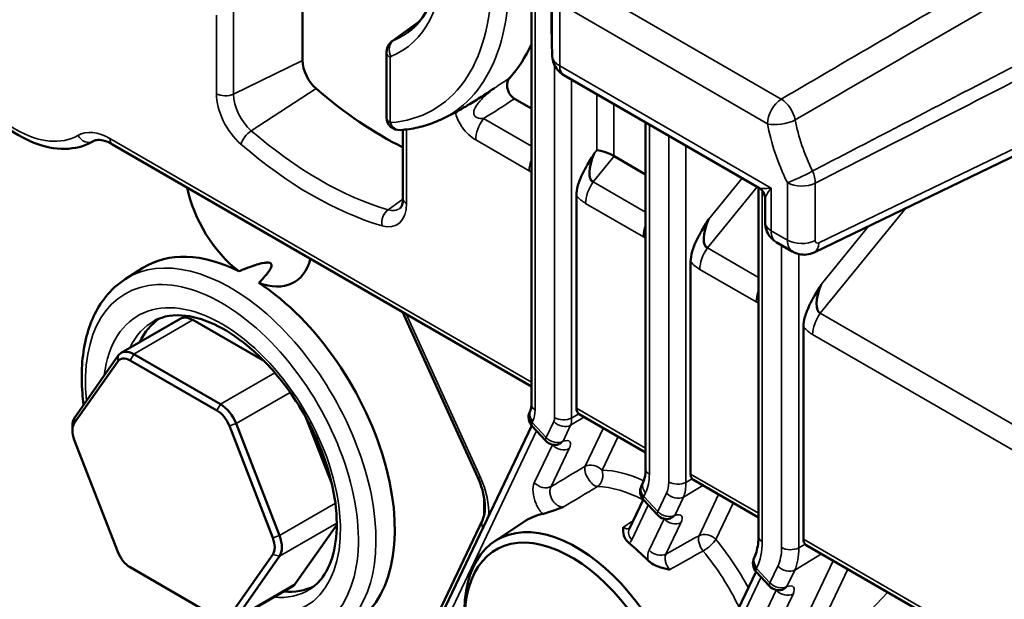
# Model space of a CAD drawing. Header units: millimetres. Extents: x 0 to 4638, y -120 to 1188.
# Tile 237 of 256: x 1507 to 1533, y 396 to 411. Entities that reach past the tile are written whole.
import ezdxf

# ---------------------------------------------------------------- set-up
doc = ezdxf.new("R2010")
doc.units = ezdxf.units.MM
doc.header["$LTSCALE"] = 2
doc.layers.add('Sichtbar (ISO)', color=7, linetype='Continuous', lineweight=50)
doc.layers.add('Sichtbar schmal (ISO)', color=7, linetype='Continuous', lineweight=35)

msp = doc.modelspace()

# ---------------------------------------------------------------- linework, layer by layer
at = {"layer": 'Sichtbar (ISO)'}
for p, q in [((1520.8725, 414.7749), (1520.8725, 400.8684)), ((1514.8519, 409.9127), (1514.8519, 414.0444)), ((1521.3981, 412.5084), (1521.3981, 410.8139)), ((1517.2112, 410.4262), (1517.934, 410.9537)), ((1521.3983, 410.7959), (1521.4224, 410.0269)), ((1517.0621, 408.4203), (1517.0621, 410.1264)), ((1526.8548, 406.5696), (1521.7279, 409.5297)), ((1519.7604, 409.0831), (1519.7606, 409.083)), ((1520.4283, 408.9122), (1520.8725, 408.6557)), ((1518.5362, 408.384), (1518.793, 408.5111)), ((1523.878, 408.2883), (1523.878, 399.1767)), ((1528.3107, 404.8732), (1535.4342, 408.3034)), ((1517.4922, 408.0938), (1517.4922, 406.2907)), ((1520.8725, 401.3495), (1509.8535, 407.7113)), ((1523.878, 406.9205), (1523.0496, 407.3988)), ((1526.8461, 406.5746), (1526.8461, 397.4065)), ((1522.0559, 400.779), (1522.0559, 406.363)), ((1527.0215, 406.281), (1527.0215, 405.6603)), ((1527.3143, 405.1382), (1527.746, 404.889)), ((1525.0613, 399.0438), (1525.0613, 404.6278)), ((1510.1864, 404.167), (1510.6539, 404.4642)), ((1519.4628, 398.9515), (1517.4825, 403.3067)), ((1510.0767, 402.2297), (1511.6323, 403.1279)), ((1511.9656, 403.0949), (1513.8473, 402.0085)), ((1528.0295, 397.3302), (1528.0295, 402.9141)), ((1510.0018, 402.1603), (1508.8597, 400.5355)), ((1512.5998, 400.7147), (1510.3157, 402.0334)), ((1512.6941, 400.878), (1510.41, 402.1967)), ((1509.9891, 402.0043), (1508.8471, 400.3795)), ((1520.8462, 400.7176), (1520.8294, 400.6825)), ((1514.9512, 400.5125), (1515.6275, 398.7696)), ((1523.878, 399.6143), (1522.1308, 400.623)), ((1508.7966, 400.191), (1508.7966, 400.2998)), ((1514.0685, 397.365), (1512.9264, 400.3084)), ((1514.2444, 397.4267), (1513.1023, 400.3701)), ((1515.0662, 400.2958), (1515.5726, 398.9908)), ((1520.8797, 400.3194), (1518.5191, 395.3638)), ((1521.2531, 399.9179), (1520.8863, 400.3121)), ((1508.8471, 399.9441), (1509.9891, 397.0006)), ((1523.8125, 398.8297), (1523.7665, 398.7332)), ((1526.8461, 397.9006), (1525.1351, 398.8885)), ((1519.6295, 398.4132), (1519.6295, 397.9633)), ((1523.8168, 398.3702), (1523.4468, 397.5935)), ((1524.1902, 397.9686), (1523.8234, 398.3628)), ((1521.3009, 398.0328), (1521.3009, 398.0331)), ((1515.7526, 397.713), (1514.658, 396.1558)), ((1518.4265, 395.3983), (1519.5872, 397.835)), ((1519.8996, 397.2734), (1520.6704, 397.787)), ((1528.1039, 397.1744), (1533.8931, 393.8321)), ((1512.9264, 395.3048), (1514.0685, 396.9295)), ((1513.1023, 395.2576), (1514.2444, 396.8823)), ((1526.732, 396.8437), (1526.7414, 396.8634)), ((1510.3157, 396.5943), (1512.5998, 395.2756)), ((1525.8868, 394.6008), (1526.7823, 396.4806)), ((1527.1406, 396.0953), (1526.7889, 396.4732)), ((1513.0274, 395.1881), (1514.5831, 396.0863))]:
    msp.add_line(p, q, dxfattribs=at)
for centre, start, end in [((1517.3954, 408.4203), 180, 274.03974), ((1521.1304, 400.5391), 154.52876, 222.93597), ((1521.4971, 400.1449), 222.93597, 287.22609), ((1524.0674, 398.5899), 154.52876, 222.93597), ((1524.4342, 398.1957), 222.93597, 287.22609), ((1527.0329, 396.7003), 154.52876, 222.93597), ((1527.3846, 396.3223), 222.93597, 287.22609)]:
    msp.add_arc(centre, 0.3333, start, end, dxfattribs=at)
for centre, major_axis, ratio, start_param, end_param in [((1522.0647, 410.8112), (-0.6667, 0.004), 0.5733041, 0.0034436, 0.0208969), ((1521.9314, 410.8126), (-0.5331, -0.0167), 0.8301334, 6.2576253, 6.2831853), ((1515.7947, 415.6669), (3.877, -6.7152), 0.5773503, 0.180084, 0.3985998), ((1515.3233, 409.6405), (0.3333, -0.5774), 0.5773503, 3.9269908, 5.2540002), ((1516.9732, 416.3473), (5.1667, -8.9489), 0.5773503, 5.2540002, 5.5688801), ((1515.0876, 415.2587), (3.8508, -6.6698), 0.5773503, 6.2461189, 6.2654481), ((1522.8051, 407.4095), (-0.313, -0.6835), 0.3773763, 4.7899207, 6.3102392), ((1522.8051, 407.4095), (0.3318, -0.118), 0.2719758, 0.8818332, 2.3653631), ((1523.0614, 407.7242), (0.1245, -0.3453), 0.5826719, 5.6419359, 5.6791911), ((1513.4377, 406.1411), (1.1883, -2.0582), 0.5773503, 4.1871296, 5.3400137), ((1527.5548, 406.7813), (0.7187, 0.1904), 0.185675, 3.3261876, 3.3269398), ((1527.5548, 406.7813), (-0.5243, -0.5272), 0.185675, 6.0978385, 6.0985898), ((1525.8106, 405.6743), (-0.313, -0.6835), 0.3773763, 4.7899207, 6.3102392), ((1527.6441, 405.7176), (-0.3281, -0.5803), 0.5712677, 6.2780057, 6.2780534), ((1513.4377, 399.7976), (-2.7175, 4.7068), 0.5773503, 5.5665483, 6.3078805), ((1528.0828, 405.4643), (-0.3386, -0.5743), 0.5833694, 0.0053516, 0.0065964), ((1528.0793, 405.3537), (0.2314, -0.4805), 0.5661326, 6.2831441, 6.2831853), ((1513.4377, 406.1411), (1.1883, -2.0582), 0.5773503, 5.6555605, 6.8084447), ((1513.4377, 399.7976), (2.7175, -4.7068), 0.5773503, 6.2584901, 8.5706187), ((1528.7787, 403.9606), (-0.313, -0.6835), 0.3773763, 4.7899207, 6.3102392), ((1513.202, 399.6615), (-2.0333, 3.5218), 0.5773503, 0.0379101, 0.3731591), ((1511.9656, 402.5505), (-0.3333, 0.5774), 0.5773503, 5.4977871, 6.2831853), ((1510.41, 401.6524), (-0.3333, 0.5774), 0.5773503, 5.4977871, 6.5449847), ((1510.3157, 401.598), (-0.2667, 0.4619), 0.5773503, 5.4977871, 6.5449847), ((1512.5998, 400.2792), (-0.2667, 0.4619), 0.5773503, 4.4505896, 5.4977871), ((1512.6941, 400.3337), (-0.3333, 0.5774), 0.5773503, 4.4505896, 5.4977871), ((1522.3122, 400.9032), (0.1904, 0.2744), 0.6252357, 2.4081393, 3.1315459), ((1509.268, 400.0277), (-0.3333, 0.5774), 0.5773503, 0.2617994, 0.7853982), ((1509.1737, 399.9732), (-0.2667, 0.4619), 0.5773503, 0.2617994, 1.3089969), ((1521.4971, 400.1449), (0.0987, -0.3184), 0.767927, 0, 0.0000241), ((1525.3177, 399.168), (0.1904, 0.2744), 0.6252357, 2.4081393, 2.9487268), ((1522.8658, 394.1658), (-2.1183, 3.669), 0.5773503, 6.102097, 6.3202517), ((1524.4342, 398.1957), (0.0987, -0.3184), 0.767927, 0, 0.0000241), ((1513.7419, 397.3358), (0.2667, -0.4619), 0.5773503, 0.2617994, 1.3089969), ((1513.8361, 397.3902), (0.3333, -0.5774), 0.5773503, 0.2617994, 1.3089969), ((1522.0642, 393.703), (2.0886, -3.6175), 0.5773503, 5.442448, 10.2655153), ((1521.923, 393.6215), (-1.9833, 3.4352), 0.5773503, 2.1443674, 7.1047195), ((1523.7477, 397.4501), (-0.3009, 0.1434), 0.758821, 0, 0.0000693), ((1522.8658, 394.1658), (-2.1183, 3.669), 0.5773503, 5.1326133, 5.3033165), ((1528.2858, 397.4543), (-0.1904, -0.2744), 0.6252357, 5.5497319, 6.125019), ((1510.3157, 397.0298), (0.2667, -0.4619), 0.5773503, 4.4505896, 5.4977871), ((1513.202, 399.6615), (2.0333, -3.5218), 0.5773503, 5.9100262, 6.2452752), ((1514.2497, 396.6636), (0.3333, -0.5774), 0.5773503, 0, 0.2617994), ((1527.3846, 396.3223), (0.0987, -0.3184), 0.767927, 0, 0.0000241)]:
    msp.add_ellipse(centre, major_axis=major_axis, ratio=ratio, start_param=start_param, end_param=end_param, dxfattribs=at)
for points, knots in [([(1517.6217, 410.6539), (1517.8504, 410.8208), (1518.0426, 411.0567), (1518.3325, 411.6695), (1518.4283, 412.0461), (1518.4953, 412.891), (1518.4697, 413.3557), (1518.298, 414.3324), (1518.1516, 414.8443), (1517.75, 415.863), (1517.4943, 416.3696), (1517.1757, 416.8802), (1517.1541, 416.9143), (1517.1323, 416.9483)], [5.5596905, 5.5596905, 5.5596905, 5.5596905, 5.8778046, 5.8778046, 6.1959187, 6.1959187, 6.5054319, 6.5054319, 6.815755, 6.815755, 7.1278069, 7.1278069, 7.1502611, 7.1502611, 7.1502611, 7.1502611]), ([(1517.2112, 410.4262), (1517.1873, 410.4087), (1517.1661, 410.3886), (1517.1304, 410.3461), (1517.116, 410.3239), (1517.0931, 410.2802), (1517.0847, 410.2587), (1517.0722, 410.2175), (1517.0682, 410.1979), (1517.0631, 410.1607), (1517.0621, 410.1431), (1517.0621, 410.1264)], [2.41809785, 2.41809785, 2.41809785, 2.41809785, 2.56279681, 2.56279681, 2.70749577, 2.70749577, 2.85219473, 2.85219473, 2.99689369, 2.99689369, 3.14159265, 3.14159265, 3.14159265, 3.14159265]), ([(1505.6226, 409.8022), (1505.8035, 409.488), (1506.0131, 409.1904), (1506.4723, 408.6543), (1506.7217, 408.4159), (1507.2417, 408.0204), (1507.5121, 407.8631), (1508.057, 407.6484), (1508.3321, 407.5909), (1508.8529, 407.5975), (1509.0995, 407.658), (1509.3259, 407.7823), (1509.3362, 407.7881), (1509.3465, 407.7941)], [3.9249455, 3.9249455, 3.9249455, 3.9249455, 4.2399229, 4.2399229, 4.5549003, 4.5549003, 4.8698777, 4.8698777, 5.184855, 5.184855, 5.4854135, 5.4854135, 5.4998324, 5.4998324, 5.4998324, 5.4998324]), ([(1521.7279, 409.5297), (1521.6669, 409.5648), (1521.6111, 409.6106), (1521.5213, 409.7149), (1521.4854, 409.7742), (1521.4378, 409.8973), (1521.4244, 409.9623), (1521.4224, 410.0269)], [0, 0, 0, 0, 0.031927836, 0.031927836, 0.062507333, 0.062507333, 0.091714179, 0.091714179, 0.091714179, 0.091714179]), ([(1520.3034, 409.4613), (1520.2875, 409.4439), (1520.2738, 409.4233), (1520.251, 409.3748), (1520.2423, 409.3462), (1520.2329, 409.2812), (1520.2326, 409.2442), (1520.2434, 409.1708), (1520.2531, 409.1353), (1520.2809, 409.0699), (1520.2972, 409.041), (1520.3335, 408.9915), (1520.352, 408.9711), (1520.3901, 408.937), (1520.4092, 408.9233), (1520.4283, 408.9122)], [-0.11446303, -0.11446303, -0.11446303, -0.11446303, -0.09677947, -0.09677947, -0.07775051, -0.07775051, -0.05766603, -0.05766603, -0.04016202, -0.04016202, -0.02516146, -0.02516146, -0.01219348, -0.01219348, 0, 0, 0, 0]), ([(1518.8696, 408.5503), (1518.8704, 408.551), (1518.8713, 408.5515), (1518.937, 408.5868), (1519.0146, 408.6312), (1519.1478, 408.7093), (1519.2297, 408.7579), (1519.4635, 408.9026), (1519.5895, 408.9832), (1519.756, 409.0937), (1519.8049, 409.1267), (1519.8675, 409.1695), (1519.8807, 409.1786), (1519.8952, 409.1886), (1519.8973, 409.19), (1519.8992, 409.1913)], [0, 0, 0, 0, 0.00077104, 0.00077104, 0.0575849, 0.0575849, 0.11377479, 0.11377479, 0.1690006, 0.1690006, 0.19174157, 0.19174157, 0.19860672, 0.19860672, 0.20319824, 0.20319824, 0.20319824, 0.20319824]), ([(1517.4189, 408.0878), (1517.4984, 408.0934), (1517.5772, 408.1018), (1517.7328, 408.1244), (1517.8097, 408.1384), (1517.9614, 408.1723), (1518.0362, 408.192), (1518.1834, 408.2372), (1518.2558, 408.2627), (1518.3981, 408.3191), (1518.4678, 408.3502), (1518.5362, 408.384)], [5.22376151, 5.22376151, 5.22376151, 5.22376151, 5.27115336, 5.27115336, 5.31854521, 5.31854521, 5.36593706, 5.36593706, 5.41332891, 5.41332891, 5.46072076, 5.46072076, 5.46072076, 5.46072076]), ([(1509.8535, 407.7113), (1509.766, 407.7618), (1509.6818, 407.7954), (1509.539, 407.8295), (1509.4793, 407.831), (1509.3983, 407.8184), (1509.3708, 407.8083), (1509.3465, 407.7941)], [0, 0, 0, 0, 0.06115272, 0.06115272, 0.12153098, 0.12153098, 0.1685901, 0.1685901, 0.1685901, 0.1685901]), ([(1522.0559, 406.3622), (1522.0559, 406.4475), (1522.0703, 406.5369), (1522.1236, 406.7272), (1522.1631, 406.8253), (1522.2526, 407.0111), (1522.3006, 407.098), (1522.4146, 407.2946), (1522.5021, 407.4382), (1522.5226, 407.4727), (1522.5232, 407.4736), (1522.5234, 407.4742), (1522.5234, 407.4743), (1522.5237, 407.4743)], [0, 0, 0, 0, 0.04611054, 0.04611054, 0.09555667, 0.09555667, 0.13957883, 0.13957883, 0.19801746, 0.19801746, 0.20411496, 0.20411496, 0.20497919, 0.20497919, 0.20497919, 0.20497919]), ([(1527.0215, 406.2819), (1527.0214, 406.3047), (1527.019, 406.3277), (1527.0067, 406.3857), (1526.993, 406.4206), (1526.963, 406.4708), (1526.9498, 406.4886), (1526.912, 406.5303), (1526.8846, 406.5524), (1526.8549, 406.5696)], [0.000118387, 0.000118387, 0.000118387, 0.000118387, 0.010398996, 0.010398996, 0.02682556, 0.02682556, 0.036708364, 0.036708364, 0.052153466, 0.052153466, 0.052153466, 0.052153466]), ([(1517.4155, 406.0316), (1517.4204, 406.0352), (1517.4256, 406.0398), (1517.4375, 406.054), (1517.4442, 406.0636), (1517.4579, 406.0899), (1517.4649, 406.1065), (1517.4773, 406.1473), (1517.4826, 406.1714), (1517.4901, 406.2263), (1517.4922, 406.2571), (1517.4922, 406.2907)], [5.5596905, 5.5596905, 5.5596905, 5.5596905, 5.70438946, 5.70438946, 5.84908842, 5.84908842, 5.99378738, 5.99378738, 6.13848635, 6.13848635, 6.28318531, 6.28318531, 6.28318531, 6.28318531]), ([(1525.0613, 404.627), (1525.0613, 404.7122), (1525.0758, 404.8017), (1525.1291, 404.9919), (1525.1686, 405.0901), (1525.258, 405.2759), (1525.3061, 405.3628), (1525.4201, 405.5594), (1525.5076, 405.703), (1525.5281, 405.7374), (1525.5287, 405.7384), (1525.5289, 405.739), (1525.5289, 405.739), (1525.5292, 405.7391)], [0, 0, 0, 0, 0.04611054, 0.04611054, 0.09555667, 0.09555667, 0.13957883, 0.13957883, 0.19801744, 0.19801744, 0.20411493, 0.20411493, 0.20497916, 0.20497916, 0.20497916, 0.20497916]), ([(1527.2799, 405.1628), (1527.2389, 405.1907), (1527.2014, 405.2239), (1527.128, 405.3078), (1527.0942, 405.3619), (1527.0452, 405.4773), (1527.0297, 405.5401), (1527.0223, 405.6221), (1527.0215, 405.6412), (1527.0215, 405.6603)], [0.006347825, 0.006347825, 0.006347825, 0.006347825, 0.028674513, 0.028674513, 0.056899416, 0.056899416, 0.085557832, 0.085557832, 0.094223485, 0.094223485, 0.094223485, 0.094223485]), ([(1528.3107, 404.8732), (1528.2476, 404.8428), (1528.1783, 404.8226), (1528.0429, 404.8081), (1527.9752, 404.8121), (1527.8539, 404.84), (1527.7983, 404.8618), (1527.7477, 404.8909)], [0, 0, 0, 0, 0.031765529, 0.031765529, 0.061705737, 0.061705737, 0.088201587, 0.088201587, 0.088201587, 0.088201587]), ([(1513.1736, 404.3772), (1513.2645, 404.4141), (1513.3617, 404.4519), (1513.5859, 404.5317), (1513.7118, 404.5742), (1513.8684, 404.5994), (1513.8999, 404.6031), (1513.9444, 404.6029), (1513.9587, 404.6019), (1513.9851, 404.597), (1513.9972, 404.5931), (1514.0178, 404.5812), (1514.0247, 404.5741), (1514.0341, 404.5583), (1514.0365, 404.5497), (1514.039, 404.5228), (1514.0344, 404.5036), (1514.0004, 404.4076), (1513.9364, 404.3294), (1513.8158, 404.1898), (1513.7581, 404.1291), (1513.7017, 404.0723)], [-1.40308871, -1.40308871, -1.40308871, -1.40308871, -1.35658334, -1.35658334, -1.29754481, -1.29754481, -1.28442752, -1.28442752, -1.27786887, -1.27786887, -1.27131023, -1.27131023, -1.26475158, -1.26475158, -1.25819293, -1.25819293, -1.24507564, -1.24507564, -1.18603712, -1.18603712, -1.13953174, -1.13953174, -1.13953174, -1.13953174]), ([(1509.0913, 400.865), (1509.0779, 400.9681), (1509.0672, 401.0704), (1509.0196, 401.6769), (1509.0487, 402.1562), (1509.2509, 403.011), (1509.4226, 403.3889), (1509.814, 403.8819), (1509.9894, 404.0417), (1510.1864, 404.167)], [2.98078262, 2.98078262, 2.98078262, 2.98078262, 3.04700892, 3.04700892, 3.37749973, 3.37749973, 3.70277722, 3.70277722, 3.90229559, 3.90229559, 3.90229559, 3.90229559]), ([(1528.0295, 402.9134), (1528.0295, 402.9986), (1528.044, 403.088), (1528.0972, 403.2783), (1528.1367, 403.3764), (1528.2262, 403.5623), (1528.2742, 403.6492), (1528.3882, 403.8457), (1528.4757, 403.9893), (1528.4962, 404.0238), (1528.4968, 404.0248), (1528.497, 404.0253), (1528.497, 404.0254), (1528.4973, 404.0254)], [0, 0, 0, 0, 0.04611054, 0.04611054, 0.09555667, 0.09555667, 0.13957883, 0.13957883, 0.19801744, 0.19801744, 0.20411493, 0.20411493, 0.20497917, 0.20497917, 0.20497917, 0.20497917]), ([(1510.9697, 403.081), (1511.1937, 403.1978), (1511.4638, 403.2449), (1512.0424, 403.1748), (1512.3345, 403.0823), (1512.9272, 402.7791), (1513.2265, 402.5738), (1513.8094, 402.0659), (1514.0928, 401.7629), (1514.6131, 401.0883), (1514.8494, 400.7162), (1515.2485, 399.9427), (1515.411, 399.5414), (1515.6452, 398.754), (1515.7173, 398.3681), (1515.7672, 397.6551), (1515.7458, 397.3278), (1515.6209, 396.7619), (1515.5172, 396.5251), (1515.2873, 396.2063), (1515.1743, 396.0994), (1515.0471, 396.0186)], [3.951686, 3.951686, 3.951686, 3.951686, 4.3361209, 4.3361209, 4.655513, 4.655513, 4.9617475, 4.9617475, 5.2696064, 5.2696064, 5.5795866, 5.5795866, 5.89001, 5.89001, 6.1990249, 6.1990249, 6.5055717, 6.5055717, 6.8146997, 6.8146997, 7.0438882, 7.0438882, 7.0438882, 7.0438882]), ([(1520.8462, 400.7176), (1520.8538, 400.7336), (1520.863, 400.7613), (1520.8709, 400.8191), (1520.8725, 400.8427), (1520.8725, 400.8684)], [0, 0, 0, 0, 0.03105454, 0.03105454, 0.048247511, 0.048247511, 0.048247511, 0.048247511]), ([(1521.6069, 399.8295), (1521.6069, 399.8295), (1521.6051, 399.8291), (1521.6002, 399.8278), (1521.5982, 399.8272), (1521.5959, 399.8265)], [0.054773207, 0.054773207, 0.054773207, 0.054773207, 0.062283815, 0.062283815, 0.065946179, 0.065946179, 0.065946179, 0.065946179]), ([(1523.8125, 398.8297), (1523.8405, 398.8885), (1523.8635, 398.9706), (1523.8763, 399.1024), (1523.878, 399.1387), (1523.878, 399.1767)], [0, 0, 0, 0, 0.06526385, 0.06526385, 0.088224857, 0.088224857, 0.088224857, 0.088224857]), ([(1519.5872, 397.835), (1519.6138, 397.8908), (1519.6358, 397.9696), (1519.6534, 398.1511), (1519.6513, 398.2528), (1519.6226, 398.4734), (1519.5945, 398.5955), (1519.5287, 398.7955), (1519.498, 398.8741), (1519.4628, 398.9515)], [0, 0, 0, 0, 0.06324436, 0.06324436, 0.12162227, 0.12162227, 0.18272264, 0.18272264, 0.22144673, 0.22144673, 0.22144673, 0.22144673]), ([(1521.1636, 397.9953), (1521.1807, 397.9988), (1521.1996, 398.0036), (1521.2594, 398.0199), (1521.3191, 398.0375), (1521.5105, 398.1026), (1521.6083, 398.139), (1521.6921, 398.1696), (1521.6992, 398.1722), (1521.7062, 398.1748), (1521.7123, 398.1771)], [-0.092634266, -0.092634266, -0.092634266, -0.092634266, -0.07364223, -0.07364223, -0.037514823, -0.037514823, 0, 0, 0.003002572, 0.005962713, 0.005962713, 0.005962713, 0.005962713]), ([(1524.544, 397.8802), (1524.544, 397.8802), (1524.5422, 397.8799), (1524.5372, 397.8786), (1524.5353, 397.878), (1524.5329, 397.8773)], [0.054773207, 0.054773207, 0.054773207, 0.054773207, 0.062283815, 0.062283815, 0.065946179, 0.065946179, 0.065946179, 0.065946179]), ([(1523.2874, 397.6454), (1523.2871, 397.6405), (1523.287, 397.6371), (1523.2844, 397.571), (1523.284, 397.5025), (1523.3154, 397.3953), (1523.335, 397.3461), (1523.3948, 397.2705), (1523.4178, 397.2471), (1523.4447, 397.2255)], [-0.13008211, -0.13008211, -0.13008211, -0.13008211, -0.12434842, -0.12434842, -0.05370571, -0.05370571, -0.01741164, -0.01741164, 0, 0, 0, 0]), ([(1526.7414, 396.8634), (1526.7905, 396.9664), (1526.8267, 397.1029), (1526.8441, 397.307), (1526.8461, 397.3559), (1526.8461, 397.4065)], [0, 0, 0, 0, 0.09935132, 0.09935132, 0.12894977, 0.12894977, 0.12894977, 0.12894977]), ([(1523.9356, 396.7792), (1523.9555, 396.7589), (1523.9776, 396.7399), (1524.0449, 396.6895), (1524.1087, 396.65), (1524.3014, 396.5765), (1524.3997, 396.5549), (1524.4996, 396.534), (1524.5053, 396.5328), (1524.5133, 396.5311)], [-0.10936798, -0.10936798, -0.10936798, -0.10936798, -0.08611398, -0.08611398, -0.04330446, -0.04330446, 0, 0, 0.00380378, 0.00380378, 0.00380378, 0.00380378]), ([(1527.4944, 396.0069), (1527.4944, 396.0069), (1527.4926, 396.0066), (1527.4876, 396.0052), (1527.4856, 396.0047), (1527.4833, 396.004)], [0.054773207, 0.054773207, 0.054773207, 0.054773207, 0.062283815, 0.062283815, 0.065946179, 0.065946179, 0.065946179, 0.065946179])]:
    msp.add_open_spline(points, degree=3, knots=knots, dxfattribs=at)
for points in [[(1522.12, 400.63), (1522.1236, 400.6275), (1522.1272, 400.6252), (1522.1308, 400.6231)], [(1525.0979, 398.9214), (1525.1088, 398.9075), (1525.1214, 398.8965), (1525.1352, 398.8885)], [(1528.1039, 397.1745), (1528.0919, 397.1815), (1528.0806, 397.1907), (1528.0707, 397.2021)]]:
    msp.add_open_spline(points, degree=3, dxfattribs=at)
at = {"layer": 'Sichtbar schmal (ISO)'}
for p, q in [((1520.9702, 400.7324), (1520.9702, 414.6021)), ((1521.3982, 412.5016), (1521.3982, 410.8072)), ((1521.9814, 412.0568), (1527.4475, 408.9009)), ((1521.4222, 410.0382), (1521.4222, 411.6779)), ((1513.0353, 411.3993), (1513.0353, 409.0326)), ((1527.0836, 408.2555), (1521.6174, 411.4114)), ((1521.6174, 411.4114), (1521.6174, 409.7738)), ((1512.5853, 409.0439), (1512.5853, 411.1042)), ((1517.9215, 410.9384), (1517.2403, 410.4423)), ((1521.3982, 410.8072), (1521.4222, 410.0382)), ((1513.0353, 409.0326), (1514.8519, 409.9127)), ((1517.1597, 409.9903), (1517.1597, 408.2842)), ((1521.481, 409.7915), (1521.481, 400.5267)), ((1521.6174, 409.7738), (1527.1777, 406.5636)), ((1521.931, 400.5154), (1521.931, 409.4124)), ((1515.2095, 409.178), (1513.5038, 408.0701)), ((1522.5908, 407.5569), (1522.5908, 409.0314)), ((1523.0408, 408.7716), (1523.0408, 407.4041)), ((1528.4362, 405.1249), (1535.5315, 408.5415)), ((1519.6101, 408.391), (1520.8725, 407.6622)), ((1523.9757, 399.0406), (1523.9757, 408.2319)), ((1517.5899, 408.1044), (1517.5899, 406.1546)), ((1509.7845, 407.8639), (1520.8725, 401.4622)), ((1520.8129, 407.0186), (1519.4091, 407.8291)), ((1524.4865, 407.937), (1524.4865, 398.8349)), ((1522.5236, 407.4743), (1522.5908, 407.5569)), ((1524.9365, 398.8236), (1524.9365, 407.6772)), ((1523.0496, 407.3988), (1522.4992, 406.723)), ((1522.4992, 406.723), (1523.878, 405.927)), ((1525.5291, 405.7391), (1526.4131, 406.8246)), ((1527.6065, 406.7049), (1527.6065, 405.195)), ((1528.3405, 405.1839), (1528.3405, 406.6938)), ((1526.8127, 406.5939), (1525.5047, 404.9878)), ((1526.9438, 397.2704), (1526.9438, 406.4948)), ((1527.1777, 405.4426), (1527.1777, 406.5636)), ((1517.4919, 406.2669), (1517.1017, 405.9928)), ((1523.8184, 405.2834), (1522.2982, 406.1611)), ((1530.7198, 406.0333), (1528.4728, 403.2741)), ((1527.6065, 405.195), (1527.1777, 405.4426)), ((1528.4972, 404.0255), (1529.7532, 405.5678)), ((1525.5047, 404.9878), (1526.8461, 404.2133)), ((1527.4546, 405.0572), (1527.4546, 397.1127)), ((1527.9046, 397.1014), (1527.9046, 404.8283)), ((1526.7865, 403.5697), (1525.3037, 404.4258)), ((1510.41, 402.1967), (1511.9656, 403.0949)), ((1517.5755, 403.253), (1519.5305, 398.9534)), ((1528.4728, 403.2741), (1539.7287, 396.7756)), ((1539.6691, 396.132), (1528.2718, 402.7122)), ((1509.9891, 402.0043), (1510.0018, 402.1603)), ((1510.3157, 402.0334), (1510.41, 402.1967)), ((1512.6941, 400.878), (1514.1259, 401.7046)), ((1513.1023, 400.3701), (1514.5255, 401.1918)), ((1512.5998, 400.7147), (1512.6941, 400.878)), ((1522.0559, 400.779), (1523.878, 399.727)), ((1508.8471, 400.3795), (1508.8597, 400.5355)), ((1522.2651, 400.5455), (1521.9052, 400.3274)), ((1521.931, 400.5154), (1522.12, 400.63)), ((1512.9264, 400.3084), (1513.1023, 400.3701)), ((1520.9114, 400.4382), (1520.8947, 400.403)), ((1520.8947, 400.403), (1521.2614, 400.0088)), ((1521.2614, 400.0088), (1521.4614, 400.4286)), ((1521.9052, 400.3274), (1521.7052, 399.9075)), ((1522.2869, 399.2497), (1522.7663, 400.2561)), ((1521.0108, 400.1783), (1518.7067, 395.3414)), ((1523.1522, 400.0333), (1522.7307, 399.1484)), ((1520.9493, 398.8178), (1521.4239, 399.814)), ((1521.8676, 399.7127), (1521.3931, 398.7165)), ((1521.4239, 399.814), (1521.4171, 399.8213)), ((1524.9365, 398.8236), (1525.0979, 398.9214)), ((1525.0613, 399.0438), (1526.8461, 398.0133)), ((1525.3795, 398.7474), (1524.8715, 398.4395)), ((1523.8777, 398.5503), (1523.8317, 398.4538)), ((1523.8317, 398.4538), (1524.1985, 398.0596)), ((1524.1985, 398.0596), (1524.4277, 398.5407)), ((1524.8715, 398.4395), (1524.6423, 397.9583)), ((1525.283, 397.4243), (1525.7981, 398.5057)), ((1514.2444, 397.4267), (1515.7158, 398.2762)), ((1523.9479, 398.229), (1523.512, 397.314)), ((1526.184, 398.2829), (1525.7268, 397.323)), ((1524.361, 397.8648), (1524.3542, 397.8721)), ((1514.2444, 396.8823), (1515.7525, 397.753)), ((1523.9692, 397.0425), (1524.361, 397.8648)), ((1524.8047, 397.7635), (1524.413, 396.9412)), ((1514.0685, 397.365), (1514.2444, 397.4267)), ((1528.0707, 397.2021), (1527.9046, 397.1014)), ((1528.0295, 397.3302), (1533.824, 393.9847)), ((1514.0685, 396.9295), (1514.2444, 396.8823)), ((1527.8004, 396.5211), (1528.5005, 396.9455)), ((1526.7972, 396.5642), (1526.8066, 396.5839)), ((1526.9698, 392.8984), (1528.812, 396.7656)), ((1527.3567, 396.6224), (1527.1489, 396.1862)), ((1526.9134, 396.3394), (1525.9521, 394.3214)), ((1527.1489, 396.1862), (1526.7972, 396.5642)), ((1529.1979, 396.5428), (1527.431, 392.8336)), ((1527.5927, 396.085), (1527.8004, 396.5211)), ((1513.1023, 395.2576), (1514.658, 396.1558)), ((1527.3113, 395.9915), (1525.8366, 392.8955)), ((1526.098, 392.4115), (1527.7551, 395.8902)), ((1527.3045, 395.9988), (1527.3113, 395.9915)), ((1528.4425, 394.0489), (1530.249, 395.936))]:
    msp.add_line(p, q, dxfattribs=at)
for centre, major_axis, ratio, start_param, end_param in [((1514.8395, 415.1155), (3.8416, -6.6539), 0.5773503, 6.2461189, 8.1280073), ((1514.6162, 414.9865), (3.6752, -6.3656), 0.5773503, 6.0091597, 8.1280073), ((1514.6162, 414.9865), (2.7985, -4.8472), 0.5773503, 6.2015077, 7.9356593), ((1514.8313, 415.1107), (2.6325, -4.5596), 0.5773503, 6.2015077, 6.3450887), ((1517.4128, 410.1597), (-0.1245, 0.3092), 0.8137746, 0.2021398, 1.6856696), ((1517.4241, 410.0861), (-0.2008, 0.3478), 0.5773503, 6.2015077, 6.3450887), ((1540.5425, 415.0418), (-48.317, -25.1539), 0.0337443, 1.2979657, 1.4499251), ((1517.3954, 410.1264), (-0.3333, 0), 0.5773503, 0, 0.7853982), ((1507.3094, 410.7679), (1.6303, -2.8238), 0.5773503, 4.7103437, 6.2852306), ((1517.2089, 409.9619), (-0.0348, 0.0603), 0.5773503, 6.2015077, 7.0685835), ((1522.0888, 410.0422), (0.6667, -0.004), 0.5733041, 3.1624895, 3.9304344), ((1521.9555, 410.0436), (-0.5331, -0.0167), 0.8301334, 6.2576253, 6.2831853), ((1521.9945, 409.9915), (-0.2667, -0.4619), 0.5773503, 5.4977871, 6.2831853), ((1513.6211, 420.6802), (12.176, 10.6433), 0.8027868, 4.5362861, 4.5664115), ((1513.4377, 408.5518), (-0.6027, 1.0439), 0.5773503, 0.7853982, 2.1124076), ((1512.821, 409.18), (-0.3333, 0), 0.5773503, 0.7853982, 2.268928), ((1513.6528, 408.6761), (0.4367, -0.7563), 0.5773503, 3.9269908, 5.2540002), ((1521.2054, 419.086), (8.9117, 11.6332), 0.4679806, 4.0106433, 4.0895226), ((1527.4607, 408.4733), (0.2667, 0.4619), 0.5773503, 0.8203047, 2.3561945), ((1527.4607, 408.4733), (-0.2695, 0.4602), 0.540751, 4.1590689, 5.4938423), ((1517.3954, 408.4203), (-0.3333, 0), 0.5773503, 0, 0.7853982), ((1517.3954, 408.4203), (0.0235, -0.3325), 0.7860325, 5.0778923, 6.2831853), ((1519.8805, 408.1012), (0.3333, 0.5774), 0.5773503, 1.3962634, 2.3561945), ((1527.4607, 408.4733), (-0.5244, -0.0971), 0.4270062, 0.6925297, 2.2284194), ((1529.8176, 407.4331), (-1.9879, 3.4432), 0.5773503, 1.0204603, 1.4510706), ((1530.1816, 407.6432), (1.7214, -2.9816), 0.5773503, 4.1620529, 4.5926632), ((1513.4676, 407.8516), (-0.218, -0.2522), 0.4209181, 4.1097294, 5.5932593), ((1515.3027, 415.3829), (5.27, -9.1279), 0.5773503, 5.2540002, 5.7415741), ((1509.1788, 408.0822), (0.1677, -0.2881), 0.8164949, 4.7094965, 6.2831853), ((1510.0202, 408), (-0.1667, -0.2887), 0.5773503, 5.4977871, 6.2831853), ((1515.0876, 415.2587), (-5.436, 9.4155), 0.5773503, 2.1124076, 2.5999814), ((1521.2843, 407.2908), (0.3333, 0.5774), 0.5773503, 1.8478936, 2.3561945), ((1520.7775, 408.0358), (0.4233, -1.0732), 0.5308991, 5.6942322, 5.7785793), ((1527.9836, 406.9226), (-0.4792, -0.234), 0.0975223, 0.6188705, 2.1547602), ((1527.9836, 406.9226), (0.2418, -0.4754), 0.5521938, 0.815103, 1.4803379), ((1522.7696, 406.4332), (0.3333, 0.5774), 0.5773503, 1.3962634, 2.3561945), ((1527.9836, 406.9226), (-0.5333, 0), 0.5773503, 0.7853982, 2.3038346), ((1527.5548, 406.7813), (0.7187, 0.1904), 0.185675, 3.3269398, 4.1115741), ((1527.5548, 406.7813), (-0.5243, -0.5272), 0.185675, 5.3132038, 6.0978385), ((1516.7375, 406.6467), (0.6027, -1.0439), 0.5773503, 5.7415741, 7.0685835), ((1517.8256, 406.2907), (-0.3333, 0), 0.5773503, 0, 0.7853982), ((1522.3337, 407.1373), (-0.3734, 1.036), 0.5826719, 2.1854169, 2.5375984), ((1517.1789, 405.7089), (-0.0929, -0.3201), 0.6996389, 3.8588179, 5.3423477), ((1516.9527, 406.7709), (0.4367, -0.7563), 0.5773503, 5.7415741, 6.3450887), ((1527.5548, 405.6603), (-0.5333, 0), 0.5773503, 0, 0.7853982), ((1524.2898, 405.5555), (0.3333, 0.5774), 0.5773503, 1.8478936, 2.3561945), ((1527.6441, 405.7176), (-0.3281, -0.5803), 0.5712677, 5.4926553, 6.2780057), ((1523.7829, 406.3006), (0.4233, -1.0732), 0.5308991, 5.6942322, 5.7785793), ((1528.0828, 405.4643), (-0.3386, -0.5743), 0.5833694, 5.5031387, 6.2885369), ((1527.9836, 405.4128), (0.5333, 0), 0.5773503, 3.9269908, 5.4454273), ((1528.0793, 405.3537), (0.2314, -0.4805), 0.5661326, 0, 0.827286), ((1528.4397, 405.2355), (-0.0722, -0.1122), 0.6067281, 5.5268567, 7.0627465), ((1525.7751, 404.698), (0.3333, 0.5774), 0.5773503, 1.3962634, 2.3561945), ((1512.958, 399.5207), (2.7056, -4.6863), 0.5773503, 6.2584901, 9.4494732), ((1525.3392, 405.4021), (-0.3734, 1.036), 0.5826719, 2.1854169, 2.5375984), ((1512.7306, 399.3894), (2.5391, -4.3978), 0.5773503, 5.5409345, 10.3262414), ((1512.7306, 399.3894), (-2.2059, 3.8208), 0.5773503, 2.6027945, 6.9387887), ((1527.258, 403.8419), (0.3333, 0.5774), 0.5773503, 1.8478936, 2.3561945), ((1526.7511, 404.587), (0.4233, -1.0732), 0.5308991, 5.6942322, 5.7785793), ((1512.958, 399.5207), (-2.0394, 3.5323), 0.5773503, 6.2584901, 6.6638172), ((1528.7432, 402.9844), (0.3333, 0.5774), 0.5773503, 1.3962634, 2.3561945), ((1528.3073, 403.6885), (-0.3734, 1.036), 0.5826719, 2.1854169, 2.5375984), ((1521.1471, 400.5743), (-0.3009, 0.1434), 0.758821, 6.2831825, 7.3728231), ((1521.2059, 400.8684), (-0.3333, 0), 0.5773503, 0, 0.7853982), ((1520.2604, 401.134), (0.498, -0.8674), 0.5831058, 0.3833081, 0.7931324), ((1521.1304, 400.5391), (-0.3009, 0.1434), 0.758821, 0, 1.0896378), ((1521.2444, 400.6606), (-0.166, 0.2891), 0.5831058, 3.5249008, 3.934725), ((1521.7167, 400.6628), (0.3333, 0), 0.5773503, 3.9269908, 5.4105207), ((1521.4801, 400.7967), (0.3395, -0.5738), 0.5195846, 0.3750347, 0.784859), ((1521.1304, 400.5391), (-0.244, -0.2271), 0.3018241, 5.6326745, 6.2831853), ((1521.6971, 400.5647), (0.3009, -0.1434), 0.758821, 4.2312305, 5.7671202), ((1521.4971, 400.1449), (-0.244, -0.2271), 0.3018241, 5.6326745, 6.2831853), ((1521.4971, 400.1449), (0.3009, -0.1434), 0.758821, 4.2312305, 5.7671202), ((1521.3811, 399.4568), (0.5016, 0.4395), 0.3213297, 5.6422771, 6.9083807), ((1521.1731, 399.6942), (-0.2578, -0.2122), 0.3402443, 2.5117098, 2.5383171), ((1521.6596, 399.9501), (0.3009, -0.1434), 0.758821, 4.2312305, 5.7671202), ((1521.4971, 400.1449), (0.0987, -0.3184), 0.767927, 0.0000241, 0.5256233), ((1572.5171, 426.0024), (59.6529, 32.8768), 0.0217793, 2.5597389, 2.5881445), ((1522.495, 399.0123), (0.1705, -0.2864), 0.4723369, 3.5148276, 5.9337424), ((1522.495, 399.0123), (0.3009, -0.1434), 0.758821, 1.0896378, 2.6255276), ((1524.2114, 399.1767), (-0.3333, 0), 0.5773503, 0, 0.7853982), ((1519.7662, 399.0895), (-0.3034, -0.138), 0.1354959, 0, 0.6220769), ((1518.5694, 398.7194), (-0.8346, 1.4433), 0.5774471, 3.851194, 4.5445417), ((1522.495, 399.0123), (0.0085, 0.3332), 0.7698831, 3.6341315, 5.1525679), ((1524.148, 394.9061), (-2.3239, 4.0252), 0.5773503, 5.5951356, 5.9436524), ((1522.7926, 399.71), (0.83, -1.4456), 0.5831058, 0.3833081, 0.7931324), ((1521.185, 398.9538), (0.3009, -0.1434), 0.758821, 4.2312305, 5.7671202), ((1477.7555, 256.4081), (186.8727, 170.8576), 0.3432427, 1.0356446, 1.0403443), ((1523.9246, 394.7772), (-2.1575, 3.7369), 0.5773503, 5.534349, 5.9436524), ((1524.0674, 398.5899), (-0.3009, 0.1434), 0.758821, 0, 1.0896378), ((1524.1134, 398.6864), (-0.3009, 0.1434), 0.758821, 6.2831843, 7.3728231), ((1523.7767, 399.2366), (0.498, -0.8674), 0.5831058, 0.3833081, 0.7931324), ((1524.7222, 398.971), (-0.3333, 0), 0.5773503, 0.7853982, 2.268928), ((1524.0124, 399.3727), (-0.6719, 1.1518), 0.5513661, 3.5203633, 3.9301876), ((1524.0674, 398.5899), (-0.244, -0.2271), 0.3018241, 5.6326745, 6.2831853), ((1524.6634, 398.6768), (-0.3009, 0.1434), 0.758821, 1.0896378, 2.6255276), ((1524.4342, 398.1957), (-0.244, -0.2271), 0.3018241, 5.6326745, 6.2831853), ((1524.4342, 398.1957), (-0.3009, 0.1434), 0.758821, 1.0896378, 2.6255276), ((1524.1101, 397.745), (-0.2578, -0.2122), 0.3402443, 2.5117098, 2.5383171), ((1524.4342, 398.1957), (0.0987, -0.3184), 0.767927, 0.0000241, 0.5256233), ((1524.3182, 397.5076), (0.5016, 0.4395), 0.3213297, 5.6422771, 6.9083807), ((1519.8882, 397.6916), (-0.3009, 0.1434), 0.758821, 0, 0.7885321), ((1524.5967, 398.0009), (0.3009, -0.1434), 0.758821, 4.2312305, 5.7671202), ((1523.7477, 397.4501), (-0.3009, 0.1434), 0.758821, 0.0000693, 1.0896378), ((1525.4911, 397.187), (-0.1618, 0.2914), 0.5284087, 0.3882367, 1.8635775), ((1525.4911, 397.187), (0.3009, -0.1434), 0.758821, 1.0896378, 2.6255276), ((1527.1795, 397.4065), (-0.3333, 0), 0.5773503, 0, 0.7853982), ((1523.0298, 397.8213), (-0.3928, 0.6119), 0.5557205, 3.209177, 3.4737874), ((1525.4911, 397.187), (0.2569, 0.2124), 0.2290219, 4.1298271, 5.6482636), ((1524.148, 394.9061), (2.3239, -4.0252), 0.5773503, 1.5232971, 1.8551044), ((1525.2876, 398.2076), (-1.162, 2.0239), 0.5831058, 3.5249008, 3.934725), ((1526.2716, 397.7821), (0.83, -1.4456), 0.5831058, 0.3833081, 0.7931324), ((1527.6903, 397.2488), (0.3333, 0), 0.5773503, 3.9269908, 5.4105207), ((1526.5073, 397.9182), (-1.004, 1.73), 0.5619512, 3.5217788, 3.9316031), ((1524.4487, 396.5266), (0.3886, -0.6213), 0.5492957, 3.4781213, 3.9866364), ((1524.205, 397.1786), (0.3009, -0.1434), 0.758821, 4.2312305, 5.7671202), ((1523.9246, 394.7772), (-2.1575, 3.7369), 0.5773503, 4.5864819, 4.9966971), ((1527.0329, 396.7003), (-0.3009, 0.1434), 0.758821, 0, 1.0896378), ((1527.0423, 396.72), (-0.3009, 0.1434), 0.758821, 6.2831847, 7.3728231), ((1527.5924, 396.7585), (0.3009, -0.1434), 0.758821, 4.2312305, 5.7671202), ((1527.0329, 396.7003), (-0.244, -0.2271), 0.3018241, 5.6326745, 6.2831853), ((1527.3846, 396.3223), (-0.244, -0.2271), 0.3018241, 5.6326745, 6.2831853), ((1527.3846, 396.3223), (0.3009, -0.1434), 0.758821, 4.2312305, 5.7671202), ((1527.3846, 396.3223), (0.0987, -0.3184), 0.767927, 0.0000241, 0.5256233), ((1527.2686, 395.6342), (-0.5016, -0.4395), 0.3213297, 2.5006844, 3.7667881), ((1512.958, 399.5207), (2.0394, -3.5323), 0.5773503, 5.9025534, 6.3078805), ((1527.0605, 395.8716), (0.2578, 0.2122), 0.3402443, 5.6533024, 5.6799097), ((1527.547, 396.1275), (0.3009, -0.1434), 0.758821, 4.2312305, 5.7671202)]:
    msp.add_ellipse(centre, major_axis=major_axis, ratio=ratio, start_param=start_param, end_param=end_param, dxfattribs=at)
for points, knots in [([(1527.4475, 408.9009), (1529.3066, 409.9896), (1531.167, 411.0776), (1533.0289, 412.1645), (1533.5088, 412.4447), (1533.9888, 412.7247), (1534.4688, 413.0048)], [0, 0, 0, 0, 0.795091, 0.795091, 0.795091, 1, 1, 1, 1]), ([(1528.2669, 407.0126), (1528.5303, 407.1488), (1528.7937, 407.285), (1529.0571, 407.4214), (1530.1108, 407.9668), (1531.1643, 408.5139), (1532.2177, 409.0625), (1533.2873, 409.6196), (1534.3567, 410.1784), (1535.426, 410.7388), (1535.5055, 410.7805), (1535.585, 410.8222), (1535.6645, 410.8638)], [0, 0, 0, 0, 0.1068001, 0.1068001, 0.1068001, 0.5340011, 0.5340011, 0.5340011, 0.967752, 0.967752, 0.967752, 1, 1, 1, 1]), ([(1519.8992, 409.1913), (1519.8091, 409.1252), (1519.7222, 409.0539), (1519.6408, 408.9767), (1519.5721, 408.9114), (1519.5063, 408.8419), (1519.4504, 408.7641), (1519.4177, 408.7187), (1519.3874, 408.6699), (1519.3688, 408.6154), (1519.363, 408.5984), (1519.3585, 408.5807), (1519.3562, 408.5625), (1519.3545, 408.5487), (1519.3541, 408.5345), (1519.3558, 408.5204), (1519.3572, 408.5082), (1519.3604, 408.4958), (1519.3654, 408.4842), (1519.3704, 408.4726), (1519.3774, 408.4616), (1519.3858, 408.4522), (1519.3884, 408.4493), (1519.3912, 408.4464), (1519.3941, 408.4437), (1519.4075, 408.4312), (1519.4234, 408.4216), (1519.4396, 408.4144), (1519.4529, 408.4086), (1519.4666, 408.4041), (1519.4804, 408.4007), (1519.5234, 408.3902), (1519.5674, 408.3888), (1519.6101, 408.391)], [0.0009567, 0.0009567, 0.0009567, 0.0009567, 0.28684221, 0.28684221, 0.28684221, 0.52855288, 0.52855288, 0.52855288, 0.67012699, 0.67012699, 0.67012699, 0.71389707, 0.71389707, 0.71389707, 0.74689537, 0.74689537, 0.74689537, 0.77566186, 0.77566186, 0.77566186, 0.80463387, 0.80463387, 0.80463387, 0.81365091, 0.81365091, 0.81365091, 0.85632714, 0.85632714, 0.85632714, 0.89103501, 0.89103501, 0.89103501, 1, 1, 1, 1]), ([(1519.4091, 407.8291), (1519.3435, 407.867), (1519.2771, 407.9162), (1519.2145, 407.9745), (1519.1568, 408.0281), (1519.1009, 408.091), (1519.0521, 408.16), (1519.0414, 408.175), (1519.031, 408.1905), (1519.0209, 408.2062), (1518.9846, 408.263), (1518.9531, 408.3234), (1518.9272, 408.3842), (1518.9039, 408.4389), (1518.8846, 408.495), (1518.8696, 408.5503)], [0, 0, 0, 0, 0.2861481, 0.2861481, 0.2861481, 0.5493736, 0.5493736, 0.5493736, 0.6068903, 0.6068903, 0.6068903, 0.8138325, 0.8138325, 0.8138325, 1, 1, 1, 1]), ([(1520.9493, 398.8178), (1520.8861, 398.685), (1520.9058, 398.4662), (1520.9954, 398.2623), (1521.0142, 398.2195), (1521.0362, 398.1771), (1521.0611, 398.1362), (1521.0753, 398.1129), (1521.0902, 398.0903), (1521.1059, 398.0685), (1521.124, 398.0433), (1521.1433, 398.0188), (1521.1636, 397.9953)], [0, 0, 0, 0, 0.6811679, 0.6811679, 0.6811679, 0.824123, 0.824123, 0.824123, 0.905589, 0.905589, 0.905589, 1, 1, 1, 1]), ([(1521.7123, 398.1771), (1521.705, 398.1764), (1521.6974, 398.1762), (1521.6898, 398.1764), (1521.6623, 398.1772), (1521.6329, 398.1839), (1521.6041, 398.1962), (1521.5756, 398.2083), (1521.5468, 398.2262), (1521.5202, 398.2485), (1521.4938, 398.2706), (1521.4687, 398.2977), (1521.4472, 398.3275), (1521.4257, 398.3575), (1521.4071, 398.391), (1521.3931, 398.4251), (1521.3789, 398.4597), (1521.369, 398.4959), (1521.3642, 398.5306), (1521.3592, 398.5658), (1521.3593, 398.6005), (1521.3641, 398.6318), (1521.3691, 398.6633), (1521.379, 398.6923), (1521.3931, 398.7165)], [0, 0, 0, 0, 0.0377685, 0.0377685, 0.0377685, 0.1757391, 0.1757391, 0.1757391, 0.3118727, 0.3118727, 0.3118727, 0.4471541, 0.4471541, 0.4471541, 0.5829512, 0.5829512, 0.5829512, 0.7204299, 0.7204299, 0.7204299, 0.8597351, 0.8597351, 0.8597351, 1, 1, 1, 1]), ([(1523.4561, 397.613), (1523.4427, 397.6075), (1523.4282, 397.6043), (1523.413, 397.6036), (1523.3894, 397.6025), (1523.3636, 397.6075), (1523.3377, 397.6181), (1523.321, 397.6249), (1523.3041, 397.6341), (1523.2874, 397.6454)], [0.37334671, 0.37334671, 0.37334671, 0.37334671, 0.55011539, 0.55011539, 0.55011539, 0.82455733, 0.82455733, 0.82455733, 1, 1, 1, 1]), ([(1524.5133, 396.5311), (1524.5037, 396.5421), (1524.4944, 396.5536), (1524.4856, 396.5656), (1524.4636, 396.5954), (1524.4443, 396.6285), (1524.4292, 396.6621), (1524.4141, 396.6957), (1524.4028, 396.7309), (1524.3963, 396.7645), (1524.3898, 396.7982), (1524.3879, 396.8313), (1524.3907, 396.8612), (1524.3935, 396.8911), (1524.4012, 396.9185), (1524.413, 396.9412)], [0, 0, 0, 0, 0.0900837, 0.0900837, 0.0900837, 0.3170822, 0.3170822, 0.3170822, 0.5442688, 0.5442688, 0.5442688, 0.7719547, 0.7719547, 0.7719547, 1, 1, 1, 1]), ([(1524.5133, 396.5311), (1524.5998, 396.5795), (1524.6863, 396.6278), (1524.7728, 396.6761), (1524.9787, 396.7911), (1525.1845, 396.906), (1525.3903, 397.021)], [0, 0, 0, 0, 0.2958809, 0.2958809, 0.2958809, 1, 1, 1, 1])]:
    msp.add_open_spline(points, degree=3, knots=knots, dxfattribs=at)
for points in [[(1535.0752, 412.5606), (1532.6524, 411.1614), (1530.2322, 409.7595), (1527.814, 408.3554)], [(1508.9431, 407.9461), (1509.1653, 408.0754), (1509.4755, 408.0423), (1509.7845, 407.8639)], [(1523.5552, 397.821), (1523.4659, 397.7625), (1523.3767, 397.7039), (1523.2874, 397.6454)], [(1525.283, 397.4243), (1524.993, 397.2633), (1524.703, 397.1023), (1524.413, 396.9412)]]:
    msp.add_open_spline(points, degree=3, dxfattribs=at)

doc.saveas('drawing.dxf')
